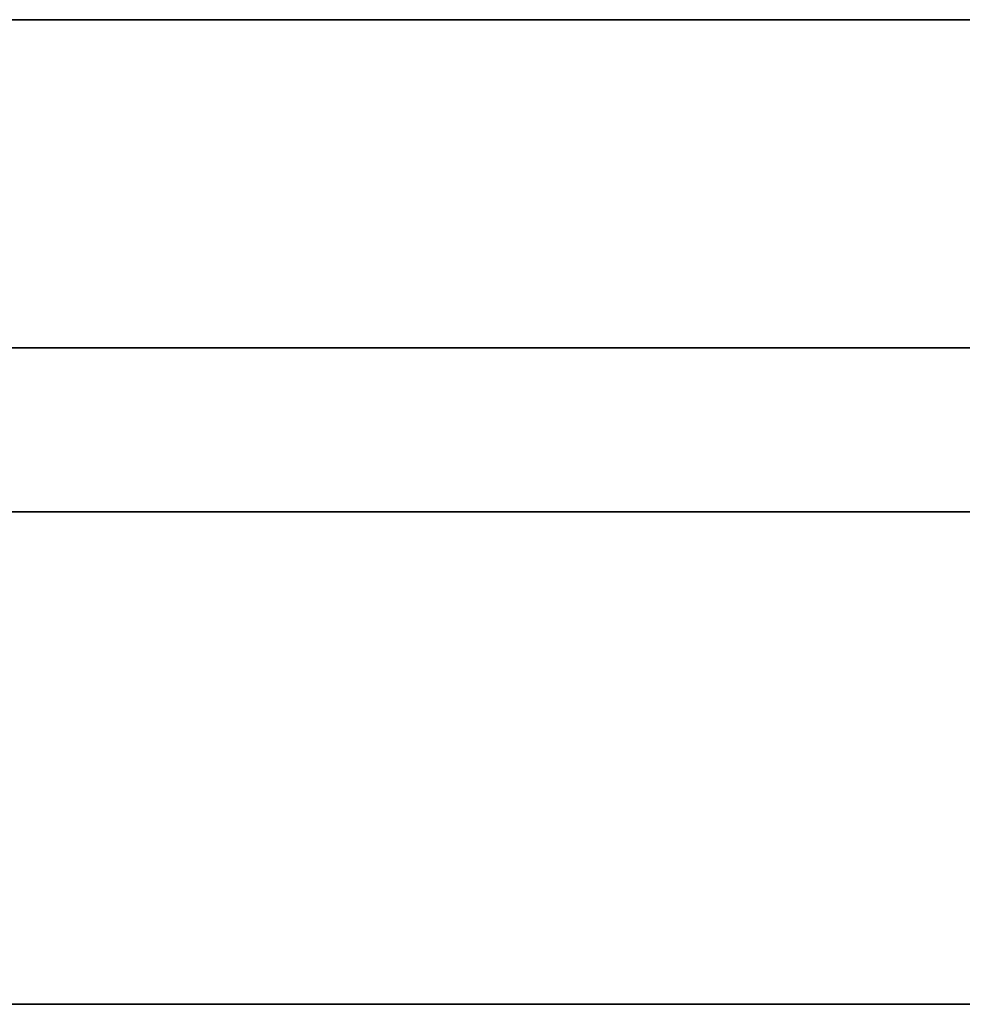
# Model space of a CAD drawing. Header units: millimetres. Extents: x -398 to 387, y -563 to 552.
# Tile 255 of 256: x 326 to 341, y 537 to 552. Entities that reach past the tile are written whole.
import ezdxf

# ---------------------------------------------------------------- set-up
doc = ezdxf.new("R2010")
doc.units = ezdxf.units.MM
doc.layers.add('Livello 01', color=7, linetype='Continuous')

msp = doc.modelspace()

# ---------------------------------------------------------------- linework, layer by layer
at = {"layer": 'Livello 01', "color": 254, "true_color": 0xcad1ee}
for p, q in [((382, 552, -169.5), (-393, 552, -169.5)), ((382, 552, 180.5), (-393, 552, 180.5)), ((382, 552, 5.5), (312, 552, 5.5)), ((-398, 544.5, -164.5), (387, 544.5, -164.5)), ((387, 544.5, 175.5), (-398, 544.5, 175.5)), ((387, 537, 5.5), (312, 537, 5.5))]:
    msp.add_line(p, q, dxfattribs=at)
for points in [[(-393, 552, -164.5), (382, 552, -164.5)], [(382, 552, -174.5), (-393, 552, -174.5)], [(-393, 552, 175.5), (382, 552, 175.5)], [(382, 552, -164.5), (-393, 552, -164.5)], [(382, 552, 175.5), (-393, 552, 175.5)], [(-393, 552, 185.5), (382, 552, 185.5)], [(382, 547, -179.5), (-393, 547, -179.5)], [(-393, 547, 190.5), (382, 547, 190.5)], [(387, 537, -164.5), (-398, 537, -164.5)], [(-398, 537, 175.5), (387, 537, 175.5)]]:
    msp.add_open_spline(points, degree=1, dxfattribs=at)

doc.saveas('drawing.dxf')
